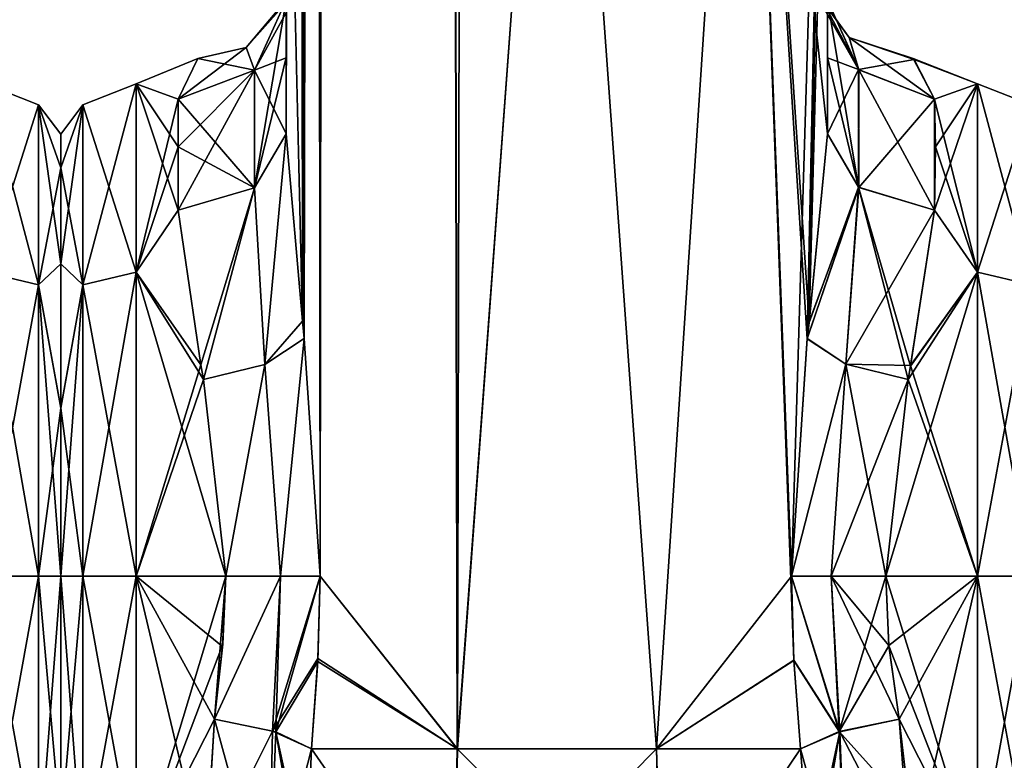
# Model space of a CAD drawing. Extents: x -23 to 1160, y -1999 to -1.
# Tile 22 of 254: x 90 to 136, y -1981 to -1946. Entities that reach past the tile are written whole.
import ezdxf

# ---------------------------------------------------------------- set-up
doc = ezdxf.new("R2010")
doc.units = 0
doc.header["$LTSCALE"] = 90.350045
for name, color, linetype in [('100', 7, 'CONTINUOUS'), ('102', 7, 'CONTINUOUS'), ('103', 7, 'CONTINUOUS'), ('104', 7, 'CONTINUOUS'), ('105', 7, 'CONTINUOUS'), ('106', 7, 'CONTINUOUS'), ('108', 7, 'CONTINUOUS'), ('110', 7, 'CONTINUOUS'), ('111', 7, 'CONTINUOUS'), ('112', 7, 'CONTINUOUS'), ('113', 7, 'CONTINUOUS'), ('114', 7, 'CONTINUOUS'), ('133', 7, 'CONTINUOUS'), ('134', 7, 'CONTINUOUS'), ('135', 7, 'CONTINUOUS'), ('136', 7, 'CONTINUOUS'), ('137', 7, 'CONTINUOUS'), ('138', 7, 'CONTINUOUS'), ('139', 7, 'CONTINUOUS'), ('140', 7, 'CONTINUOUS'), ('141', 7, 'CONTINUOUS'), ('143', 7, 'CONTINUOUS'), ('145', 7, 'CONTINUOUS'), ('146', 7, 'CONTINUOUS'), ('147', 7, 'CONTINUOUS'), ('148', 7, 'CONTINUOUS'), ('149', 7, 'CONTINUOUS'), ('150', 7, 'CONTINUOUS'), ('151', 7, 'CONTINUOUS'), ('152', 7, 'CONTINUOUS'), ('25', 7, 'CONTINUOUS'), ('35', 7, 'CONTINUOUS'), ('36', 7, 'CONTINUOUS'), ('93', 7, 'CONTINUOUS'), ('94', 7, 'CONTINUOUS'), ('99', 7, 'CONTINUOUS')]:
    doc.layers.add(name, color=color, linetype=linetype)

msp = doc.modelspace()

# ---------------------------------------------------------------- linework, layer by layer
at = {"layer": '100', "linetype": 'CONTINUOUS'}
for points in [[(102.45, -1937.897, 51.035), (102.45, -1951.49, 53.502), (102.45, -1928.15, 53.5), (102.45, -1937.897, 51.035)], [(102.45, -1951.488, 12.5), (102.45, -1947.954, 16.79), (102.45, -1928.15, 12.5), (102.45, -1951.488, 12.5)], [(102.45, -1928.15, 12.5), (102.45, -1947.954, 16.79), (102.45, -1937.887, 14.96), (102.45, -1928.15, 12.5)], [(102.45, -1947.954, 16.79), (102.45, -1945.277, 21.735), (102.45, -1937.887, 14.96), (102.45, -1947.954, 16.79)], [(102.45, -1947.96, 49.22), (102.45, -1951.49, 53.502), (102.45, -1937.897, 51.035), (102.45, -1947.96, 49.22)], [(102.45, -1945.277, 44.265), (102.45, -1947.96, 49.22), (102.45, -1937.897, 51.035), (102.45, -1945.277, 44.265)]]:
    msp.add_3dface(points, dxfattribs=at)
at = {"layer": '102', "linetype": 'CONTINUOUS'}
for points in [[(130.247, -1972, 57), (130.39, -1975.21, 56.784), (134.5, -1972, 57), (130.247, -1972, 57)], [(134.5, -1972, 9), (134.5, -1985.759, 13.335), (130.247, -1972, 9), (134.5, -1972, 9)], [(130.247, -1972, 9), (134.5, -1985.759, 13.335), (130.39, -1975.22, 9.217), (130.247, -1972, 9)], [(130.39, -1975.21, 56.784), (130.87, -1978.62, 56.069), (134.5, -1972, 57), (130.39, -1975.21, 56.784)], [(130.87, -1978.62, 56.069), (131.387, -1985.555, 52.806), (134.5, -1972, 57), (130.87, -1978.62, 56.069)], [(134.5, -1972, 57), (131.387, -1985.555, 52.806), (134.5, -1985.607, 52.77), (134.5, -1972, 57)], [(130.39, -1975.22, 9.217), (134.5, -1985.759, 13.335), (130.87, -1978.62, 9.931), (130.39, -1975.22, 9.217)], [(130.87, -1978.62, 9.931), (134.5, -1985.759, 13.335), (131.359, -1982.849, 11.592), (130.87, -1978.62, 9.931)]]:
    msp.add_3dface(points, dxfattribs=at)
at = {"layer": '103', "linetype": 'CONTINUOUS'}
for points in [[(134.5, -1949.172, 40.407), (134.5, -1949.171, 25.594), (131.515, -1948.002, 32.713), (134.5, -1949.172, 40.407)], [(131.515, -1948.002, 32.713), (134.5, -1949.171, 25.594), (131.555, -1948.035, 31.696), (131.515, -1948.002, 32.713)], [(132.5, -1949.885, 42.323), (134.5, -1949.172, 40.407), (131.515, -1948.002, 32.713), (132.5, -1949.885, 42.323)], [(131.555, -1948.035, 31.696), (134.5, -1949.171, 25.594), (132.5, -1949.885, 23.677), (131.555, -1948.035, 31.696)], [(134.5, -1949.171, 25.594), (134.5, -1957.896, 13.581), (132.5, -1949.885, 23.677), (134.5, -1949.171, 25.594)], [(134.5, -1957.901, 52.422), (134.5, -1949.172, 40.407), (132.5, -1955.024, 49.966), (134.5, -1957.901, 52.422)], [(132.5, -1955.024, 49.966), (134.5, -1949.172, 40.407), (132.55, -1952.089, 46.399), (132.5, -1955.024, 49.966)], [(132.55, -1952.089, 46.399), (134.5, -1949.172, 40.407), (132.5, -1949.885, 42.323), (132.55, -1952.089, 46.399)], [(132.5, -1949.885, 23.677), (134.5, -1957.896, 13.581), (132.55, -1952.096, 19.59), (132.5, -1949.885, 23.677)], [(132.55, -1952.096, 19.59), (134.5, -1957.896, 13.581), (132.5, -1955.024, 16.034), (132.55, -1952.096, 19.59)], [(131.389, -1962.252, 54.931), (134.5, -1957.901, 52.422), (132.5, -1955.024, 49.966), (131.389, -1962.252, 54.931)], [(132.5, -1955.024, 16.034), (134.5, -1957.896, 13.581), (131.394, -1962.227, 11.08), (132.5, -1955.024, 16.034)], [(130.247, -1972, 57), (134.5, -1972, 57), (134.5, -1957.901, 52.422), (130.247, -1972, 57)], [(130.247, -1972, 57), (134.5, -1957.901, 52.422), (131.274, -1962.883, 55.201), (130.247, -1972, 57)], [(131.274, -1962.883, 55.201), (134.5, -1957.901, 52.422), (131.389, -1962.252, 54.931), (131.274, -1962.883, 55.201)], [(134.5, -1957.896, 13.581), (134.5, -1972, 9), (131.394, -1962.227, 11.08), (134.5, -1957.896, 13.581)], [(131.394, -1962.227, 11.08), (134.5, -1972, 9), (131.275, -1962.876, 10.802), (131.394, -1962.227, 11.08)], [(134.5, -1972, 9), (130.247, -1972, 9), (131.275, -1962.876, 10.802), (134.5, -1972, 9)]]:
    msp.add_3dface(points, dxfattribs=at)
at = {"layer": '104', "linetype": 'CONTINUOUS'}
for points in [[(92, -1951.503, 33.005), (92, -1953.066, 25.144), (92, -1953.067, 40.858), (92, -1951.503, 33.005)], [(92, -1953.066, 25.144), (92, -1957.521, 18.491), (92, -1953.067, 40.858), (92, -1953.066, 25.144)], [(92, -1953.067, 40.858), (92, -1957.521, 18.491), (92, -1957.515, 47.503), (92, -1953.067, 40.858)], [(92, -1957.515, 47.503), (92, -1957.521, 18.491), (92, -1964.198, 51.953), (92, -1957.515, 47.503)], [(92, -1957.521, 18.491), (92, -1964.21, 14.042), (92, -1964.198, 51.953), (92, -1957.521, 18.491)], [(92, -1964.21, 14.042), (92, -1972, 12.5), (92, -1964.198, 51.953), (92, -1964.21, 14.042)], [(92, -1964.198, 51.953), (92, -1972, 12.5), (92, -1972, 53.5), (92, -1964.198, 51.953)], [(92, -1972, 53.5), (92, -1972, 12.5), (92, -1983.625, 16.109), (92, -1972, 53.5)], [(92, -1983.755, 49.801), (92, -1972, 53.5), (92, -1983.625, 16.109), (92, -1983.755, 49.801)]]:
    msp.add_3dface(points, dxfattribs=at)
at = {"layer": '105', "linetype": 'CONTINUOUS'}
for points in [[(99.13, -1978.62, 9.931), (98.713, -1985.565, 13.201), (95.5, -1972, 9), (99.13, -1978.62, 9.931)], [(95.5, -1972, 9), (98.713, -1985.565, 13.201), (95.5, -1985.607, 13.23), (95.5, -1972, 9)], [(99.507, -1975.252, 9.221), (99.13, -1978.62, 9.931), (95.5, -1972, 9), (99.507, -1975.252, 9.221)], [(99.653, -1972, 9), (99.507, -1975.252, 9.221), (95.5, -1972, 9), (99.653, -1972, 9)], [(95.5, -1972, 57), (95.5, -1985.759, 52.665), (99.653, -1972, 57), (95.5, -1972, 57)], [(99.653, -1972, 57), (95.5, -1985.759, 52.665), (99.512, -1975.153, 56.792), (99.653, -1972, 57)], [(95.5, -1985.759, 52.665), (99.13, -1978.62, 56.069), (99.512, -1975.153, 56.792), (95.5, -1985.759, 52.665)], [(98.709, -1985.399, 52.911), (99.13, -1978.62, 56.069), (95.5, -1985.759, 52.665), (98.709, -1985.399, 52.911)]]:
    msp.add_3dface(points, dxfattribs=at)
at = {"layer": '106', "linetype": 'CONTINUOUS'}
for points in [[(95.5, -1949.172, 25.593), (95.5, -1949.171, 40.406), (98.355, -1948, 32.985), (95.5, -1949.172, 25.593)], [(98.355, -1948, 32.985), (95.5, -1949.171, 40.406), (97.45, -1949.885, 42.323), (98.355, -1948, 32.985)], [(97.45, -1949.885, 23.677), (95.5, -1949.172, 25.593), (98.355, -1948, 32.985), (97.45, -1949.885, 23.677)], [(95.5, -1949.171, 40.406), (95.5, -1957.896, 52.419), (97.45, -1949.885, 42.323), (95.5, -1949.171, 40.406)], [(95.5, -1957.901, 13.578), (95.5, -1949.172, 25.593), (97.45, -1955.024, 16.034), (95.5, -1957.901, 13.578)], [(97.45, -1955.024, 16.034), (95.5, -1949.172, 25.593), (97.45, -1952.089, 19.601), (97.45, -1955.024, 16.034)], [(97.45, -1952.089, 19.601), (95.5, -1949.172, 25.593), (97.45, -1949.885, 23.677), (97.45, -1952.089, 19.601)], [(97.45, -1949.885, 42.323), (95.5, -1957.896, 52.419), (97.45, -1952.095, 46.409), (97.45, -1949.885, 42.323)], [(97.45, -1952.095, 46.409), (95.5, -1957.896, 52.419), (97.45, -1955.024, 49.966), (97.45, -1952.095, 46.409)], [(97.45, -1955.024, 49.966), (95.5, -1957.896, 52.419), (98.499, -1962.196, 54.906), (97.45, -1955.024, 49.966)], [(98.5, -1962.2, 11.092), (95.5, -1957.901, 13.578), (97.45, -1955.024, 16.034), (98.5, -1962.2, 11.092)], [(95.5, -1957.896, 52.419), (95.5, -1972, 57), (98.499, -1962.196, 54.906), (95.5, -1957.896, 52.419)], [(99.653, -1972, 9), (95.5, -1972, 9), (95.5, -1957.901, 13.578), (99.653, -1972, 9)], [(99.653, -1972, 9), (95.5, -1957.901, 13.578), (98.625, -1962.877, 10.801), (99.653, -1972, 9)], [(98.625, -1962.877, 10.801), (95.5, -1957.901, 13.578), (98.5, -1962.2, 11.092), (98.625, -1962.877, 10.801)], [(98.499, -1962.196, 54.906), (95.5, -1972, 57), (98.624, -1962.873, 55.197), (98.499, -1962.196, 54.906)], [(95.5, -1972, 57), (99.653, -1972, 57), (98.624, -1962.873, 55.197), (95.5, -1972, 57)]]:
    msp.add_3dface(points, dxfattribs=at)
at = {"layer": '108', "linetype": 'CONTINUOUS'}
for points in [[(103.622, -1980, 7.216), (110.224, -1989.516, 3.519), (103.374, -1985.648, 9.454), (103.622, -1980, 7.216)], [(103.622, -1980, 7.216), (110.387, -1980, 0.862), (110.224, -1989.516, 3.519), (103.622, -1980, 7.216)], [(110.387, -1980, 0.862), (119.621, -1980, 0.905), (110.224, -1989.516, 3.519), (110.387, -1980, 0.862)], [(119.621, -1980, 0.905), (119.894, -1989.512, 3.526), (110.224, -1989.516, 3.519), (119.621, -1980, 0.905)], [(119.621, -1980, 0.905), (126.293, -1980, 7.248), (119.894, -1989.512, 3.526), (119.621, -1980, 0.905)], [(126.293, -1980, 7.248), (126.726, -1985.661, 9.461), (119.894, -1989.512, 3.526), (126.293, -1980, 7.248)]]:
    msp.add_3dface(points, dxfattribs=at)
at = {"layer": '110', "linetype": 'CONTINUOUS'}
for points in [[(110.2, -1989.51, 62.473), (103.622, -1980, 58.785), (103.374, -1985.662, 56.539), (110.2, -1989.51, 62.473)], [(110.377, -1980, 65.133), (103.622, -1980, 58.785), (110.2, -1989.51, 62.473), (110.377, -1980, 65.133)], [(119.87, -1989.516, 62.483), (110.377, -1980, 65.133), (110.2, -1989.51, 62.473), (119.87, -1989.516, 62.483)], [(119.62, -1980, 65.095), (110.377, -1980, 65.133), (119.87, -1989.516, 62.483), (119.62, -1980, 65.095)], [(126.293, -1980, 58.752), (119.62, -1980, 65.095), (119.87, -1989.516, 62.483), (126.293, -1980, 58.752)], [(126.726, -1985.647, 56.547), (126.293, -1980, 58.752), (119.87, -1989.516, 62.483), (126.726, -1985.647, 56.547)]]:
    msp.add_3dface(points, dxfattribs=at)
at = {"layer": '111', "linetype": 'CONTINUOUS'}
for points in [[(134.5, -1957.896, 13.581), (134.5, -1949.171, 25.594), (136.975, -1958.496, 14.413), (134.5, -1957.896, 13.581)], [(134.5, -1949.171, 25.594), (134.5, -1949.172, 40.407), (136.975, -1950.15, 25.9), (134.5, -1949.171, 25.594)], [(134.5, -1949.171, 25.594), (136.975, -1950.15, 25.9), (136.975, -1958.496, 14.413), (134.5, -1949.171, 25.594)], [(134.5, -1949.172, 40.407), (134.5, -1957.901, 52.422), (136.975, -1950.15, 40.1), (134.5, -1949.172, 40.407)], [(134.5, -1949.172, 40.407), (136.975, -1950.15, 40.1), (136.975, -1950.15, 25.9), (134.5, -1949.172, 40.407)], [(134.5, -1957.901, 52.422), (136.975, -1958.496, 51.587), (136.975, -1950.15, 40.1), (134.5, -1957.901, 52.422)], [(134.5, -1972, 9), (134.5, -1957.896, 13.581), (136.975, -1972, 10.025), (134.5, -1972, 9)], [(136.975, -1972, 10.025), (134.5, -1957.896, 13.581), (136.975, -1958.496, 14.413), (136.975, -1972, 10.025)], [(134.5, -1957.901, 52.422), (134.5, -1972, 57), (136.975, -1958.496, 51.587), (134.5, -1957.901, 52.422)], [(134.5, -1972, 57), (136.975, -1972, 55.975), (136.975, -1958.496, 51.587), (134.5, -1972, 57)]]:
    msp.add_3dface(points, dxfattribs=at)
at = {"layer": '112', "linetype": 'CONTINUOUS'}
for points in [[(134.5, -1972, 57), (134.5, -1985.607, 52.77), (136.975, -1972, 55.975), (134.5, -1972, 57)], [(134.5, -1985.607, 52.77), (136.975, -1985.504, 51.587), (136.975, -1972, 55.975), (134.5, -1985.607, 52.77)], [(134.5, -1985.759, 13.335), (134.5, -1972, 9), (136.975, -1985.504, 14.413), (134.5, -1985.759, 13.335)], [(134.5, -1972, 9), (136.975, -1972, 10.025), (136.975, -1985.504, 14.413), (134.5, -1972, 9)]]:
    msp.add_3dface(points, dxfattribs=at)
at = {"layer": '113', "linetype": 'CONTINUOUS'}
for points in [[(95.5, -1957.896, 52.419), (95.5, -1949.171, 40.406), (93.025, -1958.496, 51.587), (95.5, -1957.896, 52.419)], [(95.5, -1949.171, 40.406), (95.5, -1949.172, 25.593), (93.025, -1950.15, 40.1), (95.5, -1949.171, 40.406)], [(95.5, -1949.171, 40.406), (93.025, -1950.15, 40.1), (93.025, -1958.496, 51.587), (95.5, -1949.171, 40.406)], [(95.5, -1949.172, 25.593), (95.5, -1957.901, 13.578), (93.025, -1950.15, 25.9), (95.5, -1949.172, 25.593)], [(95.5, -1949.172, 25.593), (93.025, -1950.15, 25.9), (93.025, -1950.15, 40.1), (95.5, -1949.172, 25.593)], [(92, -1953.066, 25.144), (92, -1951.503, 33.005), (93.025, -1950.15, 25.9), (92, -1953.066, 25.144)], [(93.025, -1958.496, 14.413), (92, -1953.066, 25.144), (93.025, -1950.15, 25.9), (93.025, -1958.496, 14.413)], [(92, -1951.503, 33.005), (92, -1953.067, 40.858), (93.025, -1950.15, 40.1), (92, -1951.503, 33.005)], [(93.025, -1950.15, 25.9), (92, -1951.503, 33.005), (93.025, -1950.15, 40.1), (93.025, -1950.15, 25.9)], [(92, -1953.067, 40.858), (92, -1957.515, 47.503), (93.025, -1950.15, 40.1), (92, -1953.067, 40.858)], [(93.025, -1950.15, 40.1), (92, -1957.515, 47.503), (93.025, -1958.496, 51.587), (93.025, -1950.15, 40.1)], [(95.5, -1957.901, 13.578), (93.025, -1958.496, 14.413), (93.025, -1950.15, 25.9), (95.5, -1957.901, 13.578)], [(92, -1957.521, 18.491), (92, -1953.066, 25.144), (93.025, -1958.496, 14.413), (92, -1957.521, 18.491)], [(92, -1957.515, 47.503), (92, -1964.198, 51.953), (93.025, -1958.496, 51.587), (92, -1957.515, 47.503)], [(92, -1964.21, 14.042), (92, -1957.521, 18.491), (93.025, -1958.496, 14.413), (92, -1964.21, 14.042)], [(95.5, -1972, 57), (95.5, -1957.896, 52.419), (93.025, -1972, 55.975), (95.5, -1972, 57)], [(93.025, -1972, 55.975), (95.5, -1957.896, 52.419), (93.025, -1958.496, 51.587), (93.025, -1972, 55.975)], [(95.5, -1957.901, 13.578), (95.5, -1972, 9), (93.025, -1958.496, 14.413), (95.5, -1957.901, 13.578)], [(93.025, -1972, 10.025), (92, -1964.21, 14.042), (93.025, -1958.496, 14.413), (93.025, -1972, 10.025)], [(92, -1964.198, 51.953), (92, -1972, 53.5), (93.025, -1958.496, 51.587), (92, -1964.198, 51.953)], [(92, -1972, 53.5), (93.025, -1972, 55.975), (93.025, -1958.496, 51.587), (92, -1972, 53.5)], [(95.5, -1972, 9), (93.025, -1972, 10.025), (93.025, -1958.496, 14.413), (95.5, -1972, 9)], [(92, -1972, 12.5), (92, -1964.21, 14.042), (93.025, -1972, 10.025), (92, -1972, 12.5)]]:
    msp.add_3dface(points, dxfattribs=at)
at = {"layer": '114', "linetype": 'CONTINUOUS'}
for points in [[(92, -1983.625, 16.109), (92, -1972, 12.5), (93.025, -1985.504, 14.413), (92, -1983.625, 16.109)], [(93.025, -1985.504, 14.413), (92, -1972, 12.5), (93.025, -1972, 10.025), (93.025, -1985.504, 14.413)], [(92, -1972, 53.5), (92, -1983.755, 49.801), (93.025, -1972, 55.975), (92, -1972, 53.5)], [(93.025, -1972, 55.975), (92, -1983.755, 49.801), (93.025, -1985.504, 51.587), (93.025, -1972, 55.975)], [(95.5, -1972, 9), (95.5, -1985.607, 13.23), (93.025, -1972, 10.025), (95.5, -1972, 9)], [(95.5, -1985.607, 13.23), (93.025, -1985.504, 14.413), (93.025, -1972, 10.025), (95.5, -1985.607, 13.23)], [(95.5, -1985.759, 52.665), (95.5, -1972, 57), (93.025, -1985.504, 51.587), (95.5, -1985.759, 52.665)], [(95.5, -1972, 57), (93.025, -1972, 55.975), (93.025, -1985.504, 51.587), (95.5, -1972, 57)]]:
    msp.add_3dface(points, dxfattribs=at)
at = {"layer": '133', "linetype": 'CONTINUOUS'}
for points in [[(131.387, -1985.555, 52.806), (130.87, -1978.62, 56.069), (128.107, -1979.205, 56.818), (131.387, -1985.555, 52.806)], [(126.293, -1980, 58.752), (126.726, -1985.647, 56.547), (128.107, -1979.205, 56.818), (126.293, -1980, 58.752)], [(128.107, -1979.205, 56.818), (126.719, -1987.292, 55.507), (128.445, -1987.785, 52.234), (128.107, -1979.205, 56.818)], [(126.726, -1985.647, 56.547), (126.719, -1987.292, 55.507), (128.107, -1979.205, 56.818), (126.726, -1985.647, 56.547)], [(131.387, -1985.555, 52.806), (128.107, -1979.205, 56.818), (128.445, -1987.785, 52.234), (131.387, -1985.555, 52.806)]]:
    msp.add_3dface(points, dxfattribs=at)
at = {"layer": '134', "linetype": 'CONTINUOUS'}
for points in [[(125.876, -1972, 59.571), (125.979, -1975.891, 59.384), (128.107, -1979.205, 56.818), (125.876, -1972, 59.571)], [(127.712, -1972, 57.691), (125.876, -1972, 59.571), (128.107, -1979.205, 56.818), (127.712, -1972, 57.691)], [(130.87, -1978.62, 56.069), (130.39, -1975.21, 56.784), (127.712, -1972, 57.691), (130.87, -1978.62, 56.069)], [(130.87, -1978.62, 56.069), (127.712, -1972, 57.691), (128.107, -1979.205, 56.818), (130.87, -1978.62, 56.069)], [(130.39, -1975.21, 56.784), (130.247, -1972, 57), (127.712, -1972, 57.691), (130.39, -1975.21, 56.784)], [(125.979, -1975.891, 59.384), (126.293, -1980, 58.752), (128.107, -1979.205, 56.818), (125.979, -1975.891, 59.384)]]:
    msp.add_3dface(points, dxfattribs=at)
at = {"layer": '135', "linetype": 'CONTINUOUS'}
for points in [[(127.55, -1951.488, 53.501), (126.69, -1960.237, 57.791), (128.983, -1953.966, 51.023), (127.55, -1951.488, 53.501)], [(126.69, -1960.237, 57.791), (126.606, -1960.986, 58.015), (128.983, -1953.966, 51.023), (126.69, -1960.237, 57.791)], [(128.983, -1953.966, 51.023), (126.606, -1960.986, 58.015), (128.39, -1962.169, 55.912), (128.983, -1953.966, 51.023)], [(131.274, -1962.883, 55.201), (128.983, -1953.966, 51.023), (128.39, -1962.169, 55.912), (131.274, -1962.883, 55.201)], [(131.274, -1962.883, 55.201), (131.389, -1962.252, 54.931), (128.983, -1953.966, 51.023), (131.274, -1962.883, 55.201)], [(131.389, -1962.252, 54.931), (132.5, -1955.024, 49.966), (128.983, -1953.966, 51.023), (131.389, -1962.252, 54.931)], [(126.606, -1960.986, 58.015), (125.876, -1972, 59.571), (128.39, -1962.169, 55.912), (126.606, -1960.986, 58.015)], [(128.39, -1962.169, 55.912), (125.876, -1972, 59.571), (127.712, -1972, 57.691), (128.39, -1962.169, 55.912)], [(130.247, -1972, 57), (128.39, -1962.169, 55.912), (127.712, -1972, 57.691), (130.247, -1972, 57)], [(130.247, -1972, 57), (131.274, -1962.883, 55.201), (128.39, -1962.169, 55.912), (130.247, -1972, 57)]]:
    msp.add_3dface(points, dxfattribs=at)
at = {"layer": '136', "linetype": 'CONTINUOUS'}
for points in [[(127.55, -1945.277, 44.265), (127.55, -1947.952, 49.208), (128.983, -1953.966, 51.023), (127.55, -1945.277, 44.265)], [(128.997, -1948.519, 42.898), (127.55, -1945.277, 44.265), (128.983, -1953.966, 51.023), (128.997, -1948.519, 42.898)], [(127.55, -1947.952, 49.208), (127.55, -1951.488, 53.501), (128.983, -1953.966, 51.023), (127.55, -1947.952, 49.208)], [(132.5, -1955.024, 49.966), (128.997, -1948.519, 42.898), (128.983, -1953.966, 51.023), (132.5, -1955.024, 49.966)], [(132.5, -1955.024, 49.966), (132.5, -1949.885, 42.323), (128.997, -1948.519, 42.898), (132.5, -1955.024, 49.966)], [(132.5, -1955.024, 49.966), (132.55, -1952.089, 46.399), (132.5, -1949.885, 42.323), (132.5, -1955.024, 49.966)]]:
    msp.add_3dface(points, dxfattribs=at)
at = {"layer": '137', "linetype": 'CONTINUOUS'}
for points in [[(126.811, -1944.612, 31.259), (126.78, -1944.613, 32.843), (128.55, -1947.027, 32.998), (126.811, -1944.612, 31.259)], [(126.78, -1944.613, 32.843), (126.951, -1944.617, 37.244), (128.997, -1948.519, 42.898), (126.78, -1944.613, 32.843)], [(128.55, -1947.027, 32.998), (126.78, -1944.613, 32.843), (128.997, -1948.519, 42.898), (128.55, -1947.027, 32.998)], [(127.55, -1945.277, 21.735), (126.811, -1944.612, 31.259), (128.983, -1948.506, 23.096), (127.55, -1945.277, 21.735)], [(128.983, -1948.506, 23.096), (126.811, -1944.612, 31.259), (128.55, -1947.027, 32.998), (128.983, -1948.506, 23.096)], [(126.951, -1944.617, 37.244), (127.55, -1945.277, 44.265), (128.997, -1948.519, 42.898), (126.951, -1944.617, 37.244)], [(132.5, -1949.885, 42.323), (131.515, -1948.002, 32.713), (128.55, -1947.027, 32.998), (132.5, -1949.885, 42.323)], [(132.5, -1949.885, 42.323), (128.55, -1947.027, 32.998), (128.997, -1948.519, 42.898), (132.5, -1949.885, 42.323)], [(131.515, -1948.002, 32.713), (131.555, -1948.035, 31.696), (128.55, -1947.027, 32.998), (131.515, -1948.002, 32.713)], [(131.555, -1948.035, 31.696), (128.983, -1948.506, 23.096), (128.55, -1947.027, 32.998), (131.555, -1948.035, 31.696)], [(131.555, -1948.035, 31.696), (132.5, -1949.885, 23.677), (128.983, -1948.506, 23.096), (131.555, -1948.035, 31.696)]]:
    msp.add_3dface(points, dxfattribs=at)
at = {"layer": '138', "linetype": 'CONTINUOUS'}
for points in [[(127.55, -1947.962, 16.778), (127.55, -1945.277, 21.735), (128.983, -1948.506, 23.096), (127.55, -1947.962, 16.778)], [(127.55, -1951.489, 12.499), (127.55, -1947.962, 16.778), (128.983, -1948.506, 23.096), (127.55, -1951.489, 12.499)], [(128.997, -1953.976, 14.987), (127.55, -1951.489, 12.499), (128.983, -1948.506, 23.096), (128.997, -1953.976, 14.987)], [(132.5, -1949.885, 23.677), (128.997, -1953.976, 14.987), (128.983, -1948.506, 23.096), (132.5, -1949.885, 23.677)], [(132.5, -1949.885, 23.677), (132.5, -1955.024, 16.034), (128.997, -1953.976, 14.987), (132.5, -1949.885, 23.677)], [(132.5, -1949.885, 23.677), (132.55, -1952.096, 19.59), (132.5, -1955.024, 16.034), (132.5, -1949.885, 23.677)]]:
    msp.add_3dface(points, dxfattribs=at)
at = {"layer": '139', "linetype": 'CONTINUOUS'}
for points in [[(126.694, -1960.207, 8.218), (127.55, -1951.489, 12.499), (128.997, -1953.976, 14.987), (126.694, -1960.207, 8.218)], [(126.607, -1960.976, 7.987), (126.694, -1960.207, 8.218), (128.997, -1953.976, 14.987), (126.607, -1960.976, 7.987)], [(128.388, -1962.169, 10.087), (126.607, -1960.976, 7.987), (128.997, -1953.976, 14.987), (128.388, -1962.169, 10.087)], [(132.5, -1955.024, 16.034), (128.388, -1962.169, 10.087), (128.997, -1953.976, 14.987), (132.5, -1955.024, 16.034)], [(132.5, -1955.024, 16.034), (131.394, -1962.227, 11.08), (128.388, -1962.169, 10.087), (132.5, -1955.024, 16.034)], [(125.876, -1972, 6.429), (126.607, -1960.976, 7.987), (128.388, -1962.169, 10.087), (125.876, -1972, 6.429)], [(127.713, -1972, 8.309), (125.876, -1972, 6.429), (128.388, -1962.169, 10.087), (127.713, -1972, 8.309)], [(131.275, -1962.876, 10.802), (127.713, -1972, 8.309), (128.388, -1962.169, 10.087), (131.275, -1962.876, 10.802)], [(131.394, -1962.227, 11.08), (131.275, -1962.876, 10.802), (128.388, -1962.169, 10.087), (131.394, -1962.227, 11.08)], [(131.275, -1962.876, 10.802), (130.247, -1972, 9), (127.713, -1972, 8.309), (131.275, -1962.876, 10.802)]]:
    msp.add_3dface(points, dxfattribs=at)
at = {"layer": '140', "linetype": 'CONTINUOUS'}
for points in [[(125.979, -1975.904, 6.618), (125.876, -1972, 6.429), (128.076, -1979.195, 9.226), (125.979, -1975.904, 6.618)], [(128.076, -1979.195, 9.226), (125.876, -1972, 6.429), (127.713, -1972, 8.309), (128.076, -1979.195, 9.226)], [(130.247, -1972, 9), (128.076, -1979.195, 9.226), (127.713, -1972, 8.309), (130.247, -1972, 9)], [(130.247, -1972, 9), (130.39, -1975.22, 9.217), (128.076, -1979.195, 9.226), (130.247, -1972, 9)], [(130.39, -1975.22, 9.217), (130.87, -1978.62, 9.931), (128.076, -1979.195, 9.226), (130.39, -1975.22, 9.217)], [(126.293, -1980, 7.248), (125.979, -1975.904, 6.618), (128.076, -1979.195, 9.226), (126.293, -1980, 7.248)]]:
    msp.add_3dface(points, dxfattribs=at)
at = {"layer": '141', "linetype": 'CONTINUOUS'}
for points in [[(130.87, -1978.62, 9.931), (131.359, -1982.849, 11.592), (128.076, -1979.195, 9.226), (130.87, -1978.62, 9.931)], [(128.445, -1987.784, 13.765), (126.293, -1980, 7.248), (128.076, -1979.195, 9.226), (128.445, -1987.784, 13.765)], [(131.359, -1982.849, 11.592), (128.445, -1987.784, 13.765), (128.076, -1979.195, 9.226), (131.359, -1982.849, 11.592)], [(126.726, -1985.661, 9.461), (126.293, -1980, 7.248), (128.445, -1987.784, 13.765), (126.726, -1985.661, 9.461)]]:
    msp.add_3dface(points, dxfattribs=at)
at = {"layer": '143', "linetype": 'CONTINUOUS'}
for points in [[(99.13, -1978.62, 56.069), (98.709, -1985.399, 52.911), (101.813, -1979.18, 56.769), (99.13, -1978.62, 56.069)], [(101.813, -1979.18, 56.769), (98.709, -1985.399, 52.911), (101.638, -1987.782, 52.22), (101.813, -1979.18, 56.769)], [(103.622, -1980, 58.785), (101.813, -1979.18, 56.769), (101.638, -1987.782, 52.22), (103.622, -1980, 58.785)], [(103.374, -1985.662, 56.539), (103.622, -1980, 58.785), (101.638, -1987.782, 52.22), (103.374, -1985.662, 56.539)]]:
    msp.add_3dface(points, dxfattribs=at)
at = {"layer": '145', "linetype": 'CONTINUOUS'}
for points in [[(98.713, -1985.565, 13.201), (99.13, -1978.62, 9.931), (101.637, -1987.782, 13.78), (98.713, -1985.565, 13.201)], [(99.13, -1978.62, 9.931), (101.973, -1979.21, 9.197), (101.637, -1987.782, 13.78), (99.13, -1978.62, 9.931)], [(101.973, -1979.21, 9.197), (103.381, -1987.298, 10.497), (101.637, -1987.782, 13.78), (101.973, -1979.21, 9.197)], [(103.622, -1980, 7.216), (103.374, -1985.648, 9.454), (101.973, -1979.21, 9.197), (103.622, -1980, 7.216)], [(103.374, -1985.648, 9.454), (103.381, -1987.298, 10.497), (101.973, -1979.21, 9.197), (103.374, -1985.648, 9.454)]]:
    msp.add_3dface(points, dxfattribs=at)
at = {"layer": '146', "linetype": 'CONTINUOUS'}
for points in [[(99.13, -1978.62, 9.931), (99.507, -1975.252, 9.221), (99.653, -1972, 9), (99.13, -1978.62, 9.931)], [(99.13, -1978.62, 9.931), (99.653, -1972, 9), (102.187, -1972, 8.309), (99.13, -1978.62, 9.931)], [(99.13, -1978.62, 9.931), (102.187, -1972, 8.309), (101.973, -1979.21, 9.197), (99.13, -1978.62, 9.931)], [(104.024, -1972, 6.429), (103.919, -1975.946, 6.621), (101.973, -1979.21, 9.197), (104.024, -1972, 6.429)], [(102.187, -1972, 8.309), (104.024, -1972, 6.429), (101.973, -1979.21, 9.197), (102.187, -1972, 8.309)], [(103.919, -1975.946, 6.621), (103.622, -1980, 7.216), (101.973, -1979.21, 9.197), (103.919, -1975.946, 6.621)]]:
    msp.add_3dface(points, dxfattribs=at)
at = {"layer": '147', "linetype": 'CONTINUOUS'}
for points in [[(100.986, -1953.989, 14.999), (102.45, -1951.488, 12.5), (101.469, -1962.186, 10.113), (100.986, -1953.989, 14.999)], [(102.45, -1951.488, 12.5), (103.202, -1960.174, 8.229), (101.469, -1962.186, 10.113), (102.45, -1951.488, 12.5)], [(98.5, -1962.2, 11.092), (97.45, -1955.024, 16.034), (100.986, -1953.989, 14.999), (98.5, -1962.2, 11.092)], [(98.625, -1962.877, 10.801), (98.5, -1962.2, 11.092), (100.986, -1953.989, 14.999), (98.625, -1962.877, 10.801)], [(98.625, -1962.877, 10.801), (100.986, -1953.989, 14.999), (101.469, -1962.186, 10.113), (98.625, -1962.877, 10.801)], [(103.202, -1960.174, 8.229), (103.293, -1960.98, 7.988), (101.469, -1962.186, 10.113), (103.202, -1960.174, 8.229)], [(101.469, -1962.186, 10.113), (103.293, -1960.98, 7.988), (102.187, -1972, 8.309), (101.469, -1962.186, 10.113)], [(103.293, -1960.98, 7.988), (104.024, -1972, 6.429), (102.187, -1972, 8.309), (103.293, -1960.98, 7.988)], [(99.653, -1972, 9), (98.625, -1962.877, 10.801), (101.469, -1962.186, 10.113), (99.653, -1972, 9)], [(99.653, -1972, 9), (101.469, -1962.186, 10.113), (102.187, -1972, 8.309), (99.653, -1972, 9)]]:
    msp.add_3dface(points, dxfattribs=at)
at = {"layer": '148', "linetype": 'CONTINUOUS'}
for points in [[(100.985, -1948.535, 23.108), (102.45, -1945.277, 21.735), (100.986, -1953.989, 14.999), (100.985, -1948.535, 23.108)], [(102.45, -1945.277, 21.735), (102.45, -1947.954, 16.79), (100.986, -1953.989, 14.999), (102.45, -1945.277, 21.735)], [(102.45, -1947.954, 16.79), (102.45, -1951.488, 12.5), (100.986, -1953.989, 14.999), (102.45, -1947.954, 16.79)], [(97.45, -1955.024, 16.034), (97.45, -1952.089, 19.601), (100.985, -1948.535, 23.108), (97.45, -1955.024, 16.034)], [(97.45, -1955.024, 16.034), (100.985, -1948.535, 23.108), (100.986, -1953.989, 14.999), (97.45, -1955.024, 16.034)], [(97.45, -1952.089, 19.601), (97.45, -1949.885, 23.677), (100.985, -1948.535, 23.108), (97.45, -1952.089, 19.601)]]:
    msp.add_3dface(points, dxfattribs=at)
at = {"layer": '149', "linetype": 'CONTINUOUS'}
for points in [[(103.109, -1944.646, 32.98), (102.45, -1945.277, 21.735), (100.592, -1947.48, 33), (103.109, -1944.646, 32.98)], [(100.986, -1948.535, 42.892), (103.109, -1944.646, 32.98), (100.592, -1947.48, 33), (100.986, -1948.535, 42.892)], [(102.45, -1945.277, 44.265), (103.109, -1944.646, 32.98), (100.986, -1948.535, 42.892), (102.45, -1945.277, 44.265)], [(100.592, -1947.48, 33), (102.45, -1945.277, 21.735), (100.985, -1948.535, 23.108), (100.592, -1947.48, 33)], [(98.355, -1948, 32.985), (97.45, -1949.885, 42.323), (100.592, -1947.48, 33), (98.355, -1948, 32.985)], [(97.45, -1949.885, 42.323), (100.986, -1948.535, 42.892), (100.592, -1947.48, 33), (97.45, -1949.885, 42.323)], [(98.355, -1948, 32.985), (100.592, -1947.48, 33), (100.985, -1948.535, 23.108), (98.355, -1948, 32.985)], [(97.45, -1949.885, 23.677), (98.355, -1948, 32.985), (100.985, -1948.535, 23.108), (97.45, -1949.885, 23.677)]]:
    msp.add_3dface(points, dxfattribs=at)
at = {"layer": '150', "linetype": 'CONTINUOUS'}
for points in [[(102.45, -1947.96, 49.22), (102.45, -1945.277, 44.265), (100.986, -1948.535, 42.892), (102.45, -1947.96, 49.22)], [(102.45, -1951.49, 53.502), (102.45, -1947.96, 49.22), (100.986, -1948.535, 42.892), (102.45, -1951.49, 53.502)], [(97.45, -1949.885, 42.323), (100.985, -1953.989, 51.001), (100.986, -1948.535, 42.892), (97.45, -1949.885, 42.323)], [(100.985, -1953.989, 51.001), (102.45, -1951.49, 53.502), (100.986, -1948.535, 42.892), (100.985, -1953.989, 51.001)], [(97.45, -1949.885, 42.323), (97.45, -1952.095, 46.409), (100.985, -1953.989, 51.001), (97.45, -1949.885, 42.323)], [(97.45, -1952.095, 46.409), (97.45, -1955.024, 49.966), (100.985, -1953.989, 51.001), (97.45, -1952.095, 46.409)]]:
    msp.add_3dface(points, dxfattribs=at)
at = {"layer": '151', "linetype": 'CONTINUOUS'}
for points in [[(101.469, -1962.186, 55.887), (102.45, -1951.49, 53.502), (100.985, -1953.989, 51.001), (101.469, -1962.186, 55.887)], [(103.202, -1960.168, 57.769), (102.45, -1951.49, 53.502), (101.469, -1962.186, 55.887), (103.202, -1960.168, 57.769)], [(97.45, -1955.024, 49.966), (98.499, -1962.196, 54.906), (100.985, -1953.989, 51.001), (97.45, -1955.024, 49.966)], [(98.499, -1962.196, 54.906), (98.624, -1962.873, 55.197), (100.985, -1953.989, 51.001), (98.499, -1962.196, 54.906)], [(98.624, -1962.873, 55.197), (101.469, -1962.186, 55.887), (100.985, -1953.989, 51.001), (98.624, -1962.873, 55.197)], [(103.292, -1960.973, 58.011), (103.202, -1960.168, 57.769), (101.469, -1962.186, 55.887), (103.292, -1960.973, 58.011)], [(102.188, -1972, 57.691), (103.292, -1960.973, 58.011), (101.469, -1962.186, 55.887), (102.188, -1972, 57.691)], [(104.024, -1972, 59.571), (103.292, -1960.973, 58.011), (102.188, -1972, 57.691), (104.024, -1972, 59.571)], [(98.624, -1962.873, 55.197), (99.653, -1972, 57), (101.469, -1962.186, 55.887), (98.624, -1962.873, 55.197)], [(99.653, -1972, 57), (102.188, -1972, 57.691), (101.469, -1962.186, 55.887), (99.653, -1972, 57)]]:
    msp.add_3dface(points, dxfattribs=at)
at = {"layer": '152', "linetype": 'CONTINUOUS'}
for points in [[(99.13, -1978.62, 56.069), (99.653, -1972, 57), (99.512, -1975.153, 56.792), (99.13, -1978.62, 56.069)], [(99.653, -1972, 57), (99.13, -1978.62, 56.069), (102.188, -1972, 57.691), (99.653, -1972, 57)], [(99.13, -1978.62, 56.069), (101.813, -1979.18, 56.769), (102.188, -1972, 57.691), (99.13, -1978.62, 56.069)], [(103.925, -1975.817, 59.39), (104.024, -1972, 59.571), (101.813, -1979.18, 56.769), (103.925, -1975.817, 59.39)], [(101.813, -1979.18, 56.769), (104.024, -1972, 59.571), (102.188, -1972, 57.691), (101.813, -1979.18, 56.769)], [(103.622, -1980, 58.785), (103.925, -1975.817, 59.39), (101.813, -1979.18, 56.769), (103.622, -1980, 58.785)]]:
    msp.add_3dface(points, dxfattribs=at)
at = {"layer": '25', "linetype": 'CONTINUOUS'}
for points in [[(92, -1951.503, 32.995), (92, -1953.066, 40.856), (92, -1953.067, 25.142), (92, -1951.503, 32.995)], [(92, -1953.066, 40.856), (92, -1957.521, 47.509), (92, -1953.067, 25.142), (92, -1953.066, 40.856)], [(92, -1953.067, 25.142), (92, -1957.521, 47.509), (92, -1957.515, 18.497), (92, -1953.067, 25.142)], [(92, -1957.515, 18.497), (92, -1957.521, 47.509), (92, -1964.198, 14.047), (92, -1957.515, 18.497)], [(92, -1957.521, 47.509), (92, -1964.21, 51.958), (92, -1964.198, 14.047), (92, -1957.521, 47.509)], [(92, -1964.21, 51.958), (92, -1972, 53.5), (92, -1964.198, 14.047), (92, -1964.21, 51.958)], [(92, -1964.198, 14.047), (92, -1972, 53.5), (92, -1972, 12.5), (92, -1964.198, 14.047)], [(92, -1972, 12.5), (92, -1972, 53.5), (92, -1983.625, 49.891), (92, -1972, 12.5)], [(92, -1983.755, 16.199), (92, -1972, 12.5), (92, -1983.625, 49.891), (92, -1983.755, 16.199)]]:
    msp.add_3dface(points, dxfattribs=at)
at = {"layer": '35', "linetype": 'CONTINUOUS'}
for points in [[(88.5, -1957.896, 13.581), (88.5, -1949.171, 25.594), (90.975, -1958.496, 14.413), (88.5, -1957.896, 13.581)], [(88.5, -1949.171, 25.594), (88.5, -1949.172, 40.407), (90.975, -1950.15, 25.9), (88.5, -1949.171, 25.594)], [(88.5, -1949.171, 25.594), (90.975, -1950.15, 25.9), (90.975, -1958.496, 14.413), (88.5, -1949.171, 25.594)], [(88.5, -1949.172, 40.407), (88.5, -1957.901, 52.422), (90.975, -1950.15, 40.1), (88.5, -1949.172, 40.407)], [(88.5, -1949.172, 40.407), (90.975, -1950.15, 40.1), (90.975, -1950.15, 25.9), (88.5, -1949.172, 40.407)], [(88.5, -1957.901, 52.422), (90.975, -1958.496, 51.587), (90.975, -1950.15, 40.1), (88.5, -1957.901, 52.422)], [(92, -1953.066, 40.856), (92, -1951.503, 32.995), (90.975, -1950.15, 40.1), (92, -1953.066, 40.856)], [(90.975, -1958.496, 51.587), (92, -1953.066, 40.856), (90.975, -1950.15, 40.1), (90.975, -1958.496, 51.587)], [(92, -1951.503, 32.995), (92, -1953.067, 25.142), (90.975, -1950.15, 25.9), (92, -1951.503, 32.995)], [(90.975, -1950.15, 40.1), (92, -1951.503, 32.995), (90.975, -1950.15, 25.9), (90.975, -1950.15, 40.1)], [(92, -1953.067, 25.142), (92, -1957.515, 18.497), (90.975, -1950.15, 25.9), (92, -1953.067, 25.142)], [(90.975, -1950.15, 25.9), (92, -1957.515, 18.497), (90.975, -1958.496, 14.413), (90.975, -1950.15, 25.9)], [(92, -1957.521, 47.509), (92, -1953.066, 40.856), (90.975, -1958.496, 51.587), (92, -1957.521, 47.509)], [(92, -1957.515, 18.497), (92, -1964.198, 14.047), (90.975, -1958.496, 14.413), (92, -1957.515, 18.497)], [(92, -1964.21, 51.958), (92, -1957.521, 47.509), (90.975, -1958.496, 51.587), (92, -1964.21, 51.958)], [(88.5, -1972, 9), (88.5, -1957.896, 13.581), (90.975, -1972, 10.025), (88.5, -1972, 9)], [(90.975, -1972, 10.025), (88.5, -1957.896, 13.581), (90.975, -1958.496, 14.413), (90.975, -1972, 10.025)], [(88.5, -1957.901, 52.422), (88.5, -1972, 57), (90.975, -1958.496, 51.587), (88.5, -1957.901, 52.422)], [(88.5, -1972, 57), (90.975, -1972, 55.975), (90.975, -1958.496, 51.587), (88.5, -1972, 57)], [(90.975, -1972, 55.975), (92, -1964.21, 51.958), (90.975, -1958.496, 51.587), (90.975, -1972, 55.975)], [(92, -1964.198, 14.047), (92, -1972, 12.5), (90.975, -1958.496, 14.413), (92, -1964.198, 14.047)], [(92, -1972, 12.5), (90.975, -1972, 10.025), (90.975, -1958.496, 14.413), (92, -1972, 12.5)], [(92, -1972, 53.5), (92, -1964.21, 51.958), (90.975, -1972, 55.975), (92, -1972, 53.5)]]:
    msp.add_3dface(points, dxfattribs=at)
at = {"layer": '36', "linetype": 'CONTINUOUS'}
for points in [[(88.5, -1972, 57), (88.5, -1985.607, 52.77), (90.975, -1972, 55.975), (88.5, -1972, 57)], [(88.5, -1985.607, 52.77), (90.975, -1985.504, 51.587), (90.975, -1972, 55.975), (88.5, -1985.607, 52.77)], [(88.5, -1985.759, 13.335), (88.5, -1972, 9), (90.975, -1985.504, 14.413), (88.5, -1985.759, 13.335)], [(88.5, -1972, 9), (90.975, -1972, 10.025), (90.975, -1985.504, 14.413), (88.5, -1972, 9)], [(92, -1983.625, 49.891), (92, -1972, 53.5), (90.975, -1985.504, 51.587), (92, -1983.625, 49.891)], [(90.975, -1985.504, 51.587), (92, -1972, 53.5), (90.975, -1972, 55.975), (90.975, -1985.504, 51.587)], [(92, -1972, 12.5), (92, -1983.755, 16.199), (90.975, -1972, 10.025), (92, -1972, 12.5)], [(90.975, -1972, 10.025), (92, -1983.755, 16.199), (90.975, -1985.504, 14.413), (90.975, -1972, 10.025)]]:
    msp.add_3dface(points, dxfattribs=at)
at = {"layer": '93', "linetype": 'CONTINUOUS'}
for points in [[(102.55, -83.45, 53.5), (102.45, -1928.15, 53.5), (103.202, -1960.168, 57.769), (102.55, -83.45, 53.5)], [(103.292, -1960.973, 58.011), (104.024, -1972, 59.571), (102.55, -83.45, 53.5), (103.292, -1960.973, 58.011)], [(102.55, -83.45, 53.5), (104.024, -1972, 59.571), (106.162, -83.45, 62.29), (102.55, -83.45, 53.5)], [(103.202, -1960.168, 57.769), (103.292, -1960.973, 58.011), (102.55, -83.45, 53.5), (103.202, -1960.168, 57.769)], [(104.024, -1972, 59.571), (110.377, -1980, 65.133), (106.162, -83.45, 62.29), (104.024, -1972, 59.571)], [(110.377, -1980, 65.133), (115.05, -1916.55, 66), (106.162, -83.45, 62.29), (110.377, -1980, 65.133)], [(119.62, -1980, 65.095), (115.05, -1916.55, 66), (110.377, -1980, 65.133), (119.62, -1980, 65.095)], [(123.795, -1916.55, 62.333), (115.05, -1916.55, 66), (119.62, -1980, 65.095), (123.795, -1916.55, 62.333)], [(125.979, -1975.891, 59.384), (123.795, -1916.55, 62.333), (119.62, -1980, 65.095), (125.979, -1975.891, 59.384)], [(127.55, -1951.488, 53.501), (127.55, -1928.15, 53.5), (123.795, -1916.55, 62.333), (127.55, -1951.488, 53.501)], [(127.55, -1951.488, 53.501), (123.795, -1916.55, 62.333), (126.69, -1960.237, 57.791), (127.55, -1951.488, 53.501)], [(126.69, -1960.237, 57.791), (123.795, -1916.55, 62.333), (126.606, -1960.986, 58.015), (126.69, -1960.237, 57.791)], [(126.606, -1960.986, 58.015), (123.795, -1916.55, 62.333), (125.876, -1972, 59.571), (126.606, -1960.986, 58.015)], [(125.876, -1972, 59.571), (123.795, -1916.55, 62.333), (125.979, -1975.891, 59.384), (125.876, -1972, 59.571)], [(102.45, -1951.49, 53.502), (103.202, -1960.168, 57.769), (102.45, -1928.15, 53.5), (102.45, -1951.49, 53.502)], [(103.925, -1975.817, 59.39), (110.377, -1980, 65.133), (104.024, -1972, 59.571), (103.925, -1975.817, 59.39)], [(103.622, -1980, 58.785), (110.377, -1980, 65.133), (103.925, -1975.817, 59.39), (103.622, -1980, 58.785)], [(126.293, -1980, 58.752), (125.979, -1975.891, 59.384), (119.62, -1980, 65.095), (126.293, -1980, 58.752)]]:
    msp.add_3dface(points, dxfattribs=at)
at = {"layer": '94', "linetype": 'CONTINUOUS'}
for points in [[(102.45, -1951.488, 12.5), (102.45, -1928.15, 12.5), (106.161, -83.45, 3.712), (102.45, -1951.488, 12.5)], [(103.202, -1960.174, 8.229), (102.45, -1951.488, 12.5), (106.161, -83.45, 3.712), (103.202, -1960.174, 8.229)], [(103.293, -1960.98, 7.988), (103.202, -1960.174, 8.229), (106.161, -83.45, 3.712), (103.293, -1960.98, 7.988)], [(104.024, -1972, 6.429), (103.293, -1960.98, 7.988), (106.161, -83.45, 3.712), (104.024, -1972, 6.429)], [(110.387, -1980, 0.862), (104.024, -1972, 6.429), (106.161, -83.45, 3.712), (110.387, -1980, 0.862)], [(115.05, -83.45), (110.387, -1980, 0.862), (106.161, -83.45, 3.712), (115.05, -83.45)], [(115.05, -1916.55), (110.387, -1980, 0.862), (115.05, -83.45), (115.05, -1916.55)], [(119.621, -1980, 0.905), (110.387, -1980, 0.862), (115.05, -1916.55), (119.621, -1980, 0.905)], [(123.795, -1916.55, 3.667), (119.621, -1980, 0.905), (115.05, -1916.55), (123.795, -1916.55, 3.667)], [(125.876, -1972, 6.429), (119.621, -1980, 0.905), (123.795, -1916.55, 3.667), (125.876, -1972, 6.429)], [(127.55, -1916.55, 12.5), (125.876, -1972, 6.429), (123.795, -1916.55, 3.667), (127.55, -1916.55, 12.5)], [(126.607, -1960.976, 7.987), (125.876, -1972, 6.429), (127.55, -1916.55, 12.5), (126.607, -1960.976, 7.987)], [(126.694, -1960.207, 8.218), (126.607, -1960.976, 7.987), (127.55, -1916.55, 12.5), (126.694, -1960.207, 8.218)], [(127.55, -1916.55, 12.5), (127.55, -1928.15, 12.5), (126.694, -1960.207, 8.218), (127.55, -1916.55, 12.5)], [(127.55, -1951.489, 12.499), (126.694, -1960.207, 8.218), (127.55, -1928.15, 12.5), (127.55, -1951.489, 12.499)], [(103.919, -1975.946, 6.621), (104.024, -1972, 6.429), (110.387, -1980, 0.862), (103.919, -1975.946, 6.621)], [(125.979, -1975.904, 6.618), (119.621, -1980, 0.905), (125.876, -1972, 6.429), (125.979, -1975.904, 6.618)], [(103.622, -1980, 7.216), (103.919, -1975.946, 6.621), (110.387, -1980, 0.862), (103.622, -1980, 7.216)], [(126.293, -1980, 7.248), (119.621, -1980, 0.905), (125.979, -1975.904, 6.618), (126.293, -1980, 7.248)]]:
    msp.add_3dface(points, dxfattribs=at)
at = {"layer": '99', "linetype": 'CONTINUOUS'}
for points in [[(127.55, -1937.893, 14.963), (127.55, -1951.489, 12.499), (127.55, -1928.15, 12.5), (127.55, -1937.893, 14.963)], [(127.55, -1951.488, 53.501), (127.55, -1947.952, 49.208), (127.55, -1928.15, 53.5), (127.55, -1951.488, 53.501)], [(127.55, -1928.15, 53.5), (127.55, -1947.952, 49.208), (127.55, -1937.898, 51.034), (127.55, -1928.15, 53.5)], [(127.55, -1947.962, 16.778), (127.55, -1951.489, 12.499), (127.55, -1937.893, 14.963), (127.55, -1947.962, 16.778)], [(127.55, -1945.277, 21.735), (127.55, -1947.962, 16.778), (127.55, -1937.893, 14.963), (127.55, -1945.277, 21.735)], [(127.55, -1947.952, 49.208), (127.55, -1945.277, 44.265), (127.55, -1937.898, 51.034), (127.55, -1947.952, 49.208)]]:
    msp.add_3dface(points, dxfattribs=at)

doc.saveas('drawing.dxf')
